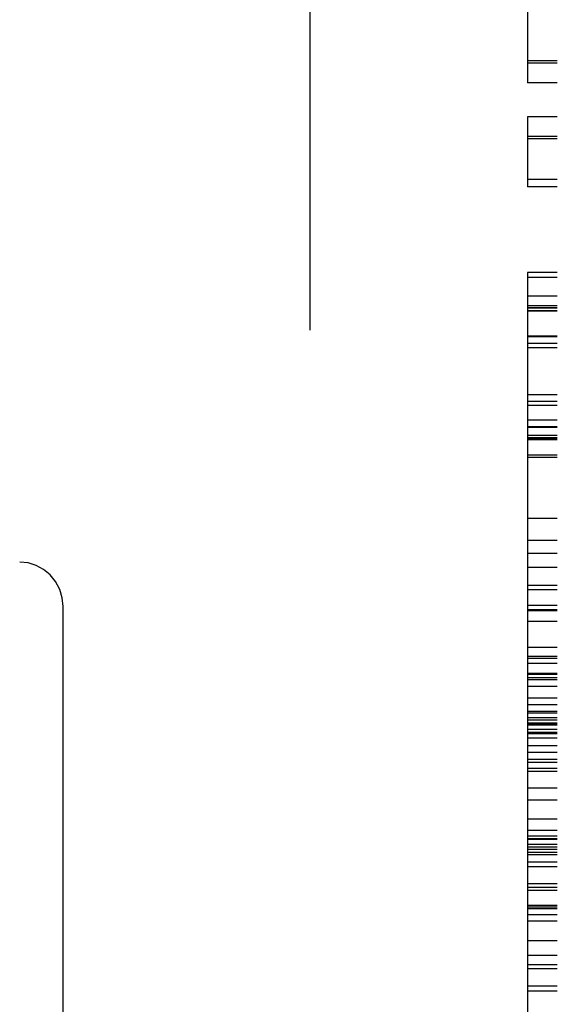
# Model space of a CAD drawing. Header units: inches. Extents: x 0 to 215, y 0 to 139.
# Tile 100 of 111: x 125.437 to 125.709, y 51.826 to 52.323. Entities that reach past the tile are written whole.
import ezdxf

# ---------------------------------------------------------------- set-up
doc = ezdxf.new("R2010")
doc.units = ezdxf.units.IN
doc.header["$LTSCALE"] = 11.804375
doc.header["$MEASUREMENT"] = 0
doc.linetypes.add('HIDDEN', pattern=[0.2, 0.1, -0.1])
doc.layers.add('DEFAULT_2', color=8, linetype='HIDDEN')

msp = doc.modelspace()

# ---------------------------------------------------------------- linework, layer by layer
at = {"layer": 'DEFAULT_2', "color": 8, "linetype": 'HIDDEN'}
for p, q in [((125.58352, 53.34678), (125.58352, 50.37678)), ((125.70852, 50.39178), (125.70852, 53.33178)), ((125.69352, 52.34398), (125.69352, 52.29112)), ((125.70852, 52.30217), (125.69352, 52.30217)), ((125.70852, 52.30101), (125.69352, 52.30101)), ((125.70852, 52.29112), (125.69352, 52.29112)), ((125.69352, 52.27393), (125.69352, 52.23851)), ((125.70852, 52.27393), (125.69352, 52.27393)), ((125.70852, 52.26399), (125.69352, 52.26399)), ((125.70852, 52.26288), (125.69352, 52.26288)), ((125.70852, 52.24231), (125.69352, 52.24231)), ((125.70852, 52.23851), (125.69352, 52.23851)), ((125.69352, 52.19535), (125.69352, 51.53058)), ((125.70852, 52.19535), (125.69352, 52.19535)), ((125.69352, 52.19298), (125.70852, 52.19298)), ((125.70852, 52.18344), (125.69352, 52.18344)), ((125.70852, 52.17858), (125.69352, 52.17858)), ((125.70852, 52.17747), (125.69352, 52.17747)), ((125.70852, 52.17739), (125.69352, 52.17739)), ((125.70852, 52.176), (125.69352, 52.176)), ((125.70852, 52.17588), (125.69352, 52.17588)), ((125.70852, 52.16329), (125.69352, 52.16329)), ((125.70852, 52.16297), (125.69352, 52.16297)), ((125.70852, 52.15951), (125.69352, 52.15951)), ((125.70852, 52.15739), (125.69352, 52.15739)), ((125.70852, 52.13365), (125.69352, 52.13365)), ((125.70852, 52.13028), (125.69352, 52.13028)), ((125.70852, 52.12819), (125.69352, 52.12819)), ((125.69352, 52.12098), (125.70852, 52.12098)), ((125.70852, 52.11745), (125.69352, 52.11745)), ((125.70852, 52.11719), (125.69352, 52.11719)), ((125.70852, 52.11315), (125.69352, 52.11315)), ((125.70852, 52.11194), (125.69352, 52.11194)), ((125.70852, 52.11142), (125.69352, 52.11142)), ((125.70852, 52.111), (125.69352, 52.111)), ((125.70852, 52.1032), (125.69352, 52.1032)), ((125.70852, 52.1021), (125.69352, 52.1021)), ((125.70852, 52.07122), (125.69352, 52.07122)), ((125.70852, 52.06017), (125.69352, 52.06017)), ((125.70852, 52.05365), (125.69352, 52.05365)), ((125.70852, 52.0466), (125.69352, 52.0466)), ((125.70852, 52.03739), (125.69352, 52.03739)), ((125.70852, 52.03524), (125.69352, 52.03524)), ((125.45899, 51.69677), (125.45899, 52.02679)), ((125.70852, 52.02731), (125.69352, 52.02731)), ((125.70852, 52.02524), (125.69352, 52.02524)), ((125.69352, 52.02491), (125.70852, 52.02491)), ((125.70852, 52.01931), (125.69352, 52.01931)), ((125.70852, 52.00612), (125.69352, 52.00612)), ((125.70852, 52.0016), (125.69352, 52.0016)), ((125.70852, 52.00068), (125.69352, 52.00068)), ((125.70852, 51.99809), (125.69352, 51.99809)), ((125.70852, 51.99304), (125.69352, 51.99304)), ((125.70852, 51.99257), (125.69352, 51.99257)), ((125.70852, 51.99085), (125.69352, 51.99085)), ((125.70852, 51.98981), (125.69352, 51.98981)), ((125.70852, 51.98656), (125.69352, 51.98656)), ((125.70852, 51.9806), (125.69352, 51.9806)), ((125.70852, 51.97717), (125.69352, 51.97717)), ((125.70852, 51.97383), (125.69352, 51.97383)), ((125.70852, 51.97301), (125.69352, 51.97301)), ((125.70852, 51.97063), (125.69352, 51.97063)), ((125.70852, 51.96955), (125.69352, 51.96955)), ((125.70852, 51.96808), (125.69352, 51.96808)), ((125.70852, 51.96742), (125.69352, 51.96742)), ((125.69352, 51.9673), (125.70852, 51.9673)), ((125.70852, 51.96726), (125.69352, 51.96726)), ((125.70852, 51.96705), (125.69352, 51.96705)), ((125.70852, 51.9648), (125.69352, 51.9648)), ((125.70852, 51.96326), (125.69352, 51.96326)), ((125.70852, 51.96256), (125.69352, 51.96256)), ((125.70852, 51.96049), (125.69352, 51.96049)), ((125.70852, 51.95654), (125.69352, 51.95654)), ((125.70852, 51.95328), (125.69352, 51.95328)), ((125.70852, 51.94963), (125.69352, 51.94963)), ((125.70852, 51.94808), (125.69352, 51.94808)), ((125.70852, 51.94518), (125.69352, 51.94518)), ((125.70852, 51.94368), (125.69352, 51.94368)), ((125.70852, 51.93527), (125.69352, 51.93527)), ((125.70852, 51.9291), (125.69352, 51.9291)), ((125.70852, 51.91952), (125.69352, 51.91952)), ((125.70852, 51.91384), (125.69352, 51.91384)), ((125.70852, 51.91092), (125.69352, 51.91092)), ((125.69352, 51.9097), (125.70852, 51.9097)), ((125.70852, 51.90963), (125.69352, 51.90963)), ((125.70852, 51.90928), (125.69352, 51.90928)), ((125.70852, 51.90681), (125.69352, 51.90681)), ((125.70852, 51.90546), (125.69352, 51.90546)), ((125.70852, 51.90422), (125.69352, 51.90422)), ((125.70852, 51.90279), (125.69352, 51.90279)), ((125.70852, 51.90155), (125.69352, 51.90155)), ((125.70852, 51.89779), (125.69352, 51.89779)), ((125.70852, 51.89545), (125.69352, 51.89545)), ((125.70852, 51.88692), (125.69352, 51.88692)), ((125.70852, 51.88508), (125.69352, 51.88508)), ((125.70852, 51.8835), (125.69352, 51.8835)), ((125.70852, 51.87599), (125.69352, 51.87599)), ((125.70852, 51.87514), (125.69352, 51.87514)), ((125.70852, 51.8744), (125.69352, 51.8744)), ((125.70852, 51.87123), (125.69352, 51.87123)), ((125.70852, 51.86809), (125.69352, 51.86809)), ((125.70852, 51.85822), (125.69352, 51.85822)), ((125.70852, 51.85077), (125.69352, 51.85077)), ((125.70852, 51.84603), (125.69352, 51.84603)), ((125.70852, 51.84413), (125.69352, 51.84413)), ((125.70852, 51.83523), (125.69352, 51.83523)), ((125.70852, 51.83277), (125.69352, 51.83277))]:
    msp.add_line(p, q, dxfattribs=at)
msp.add_lwpolyline([(125.45899, 52.02679), (125.45856, 52.03125), (125.45729, 52.03552), (125.45524, 52.03941), (125.45249, 52.04281), (125.44918, 52.04556), (125.44541, 52.0476), (125.44133, 52.04886), (125.4371, 52.04928)], dxfattribs=at)

doc.saveas('drawing.dxf')
